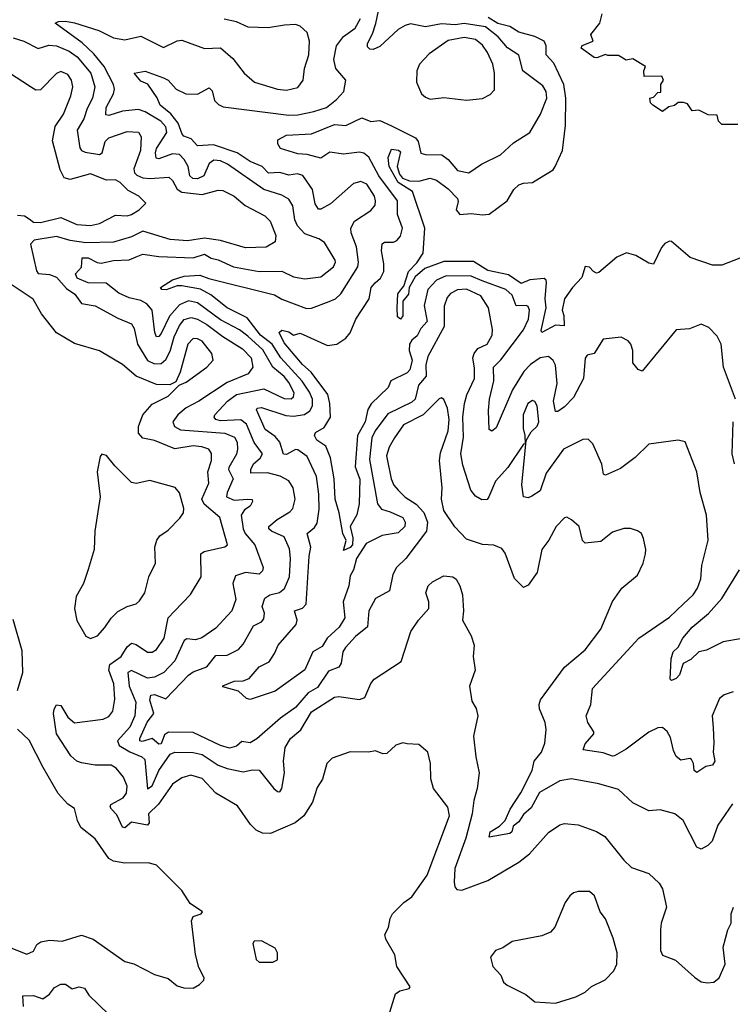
# Model space of a CAD drawing. Extents: x 1245432 to 1420865, y 606325 to 671314.
# Tile 239 of 256: x 1388404 to 1391531, y 616409 to 620730. Entities that reach past the tile are written whole.
import ezdxf

# ---------------------------------------------------------------- set-up
doc = ezdxf.new("R2010")
doc.units = 0

msp = doc.modelspace()

# ---------------------------------------------------------------- linework, layer by layer
at = {"layer": '0CON20XD'}
for points in [[(1389964.5, 619575.5), (1389988, 619595), (1390001.5, 619625), (1390002.2, 619657.8), (1389991.3, 619715), (1389995, 619745.7), (1390005, 619752.9), (1390045, 619753.8), (1390059.3, 619760.7), (1390075, 619779.2), (1390084.6, 619815), (1390062.6, 619875), (1390062.5, 619935), (1389979.7, 620045), (1389936, 620126), (1389915, 620143.7), (1389895, 620147.6), (1389825, 620138.9), (1389765, 620148.7), (1389725, 620121.9), (1389665, 620137.5), (1389625, 620140.9), (1389548.8, 620165), (1389536.2, 620185), (1389537, 620203), (1389575, 620223.5), (1389685, 620229.4), (1389785, 620269.2), (1389835, 620265.9), (1389905, 620298.7), (1389945, 620283.4), (1389985, 620286.7), (1390036.2, 620263.8), (1390141, 620211), (1390152.8, 620195), (1390165, 620144.4), (1390185, 620138.1), (1390256.6, 620136.6), (1390285, 620116), (1390325, 620068), (1390375, 620058.1), (1390430, 620095), (1390513.9, 620136.1), (1390570.8, 620189.2), (1390643.1, 620235), (1390690, 620315), (1390717.8, 620385), (1390713.8, 620415), (1390699.2, 620439.1), (1390612.3, 620505), (1390594, 620574), (1390545, 620606.5), (1390504.2, 620655), (1390448, 620698), (1390355, 620713.2), (1390315, 620707), (1390255, 620711.8), (1390185, 620698.8), (1390118.9, 620711.1), (1390095.3, 620704.7), (1390065, 620686.7), (1389985, 620612.7), (1389955, 620599.5), (1389940.3, 620600.3), (1389930.3, 620610.3), (1389930, 620625), (1389952.5, 620667.5), (1389967.3, 620712.7), (1389990.2, 620825)], [(1390922, 619625), (1390905, 619644), (1390885, 619646.7), (1390871.6, 619598.4), (1390830, 619555), (1390794.6, 619505), (1390784.4, 619455), (1390791.7, 619431.7), (1390793.6, 619386.4), (1390755, 619389.4), (1390695, 619356.2), (1390692.1, 619365), (1390714.5, 619465), (1390710.5, 619505), (1390716.5, 619576.5), (1390715, 619586.7), (1390705, 619594.1), (1390642.1, 619587.9), (1390605, 619572.2), (1390549.5, 619609.5), (1390458.4, 619628.4), (1390395, 619669.1), (1390265, 619669.1), (1390182.5, 619637.5), (1390139.3, 619600.7), (1390113.3, 619555), (1390110, 619525), (1390085.4, 619495), (1390085, 619430), (1390075, 619415.8), (1390061.4, 619425), (1390060, 619465), (1390063.3, 619526.7), (1390080.4, 619549.6), (1390090.2, 619559.8), (1390109.6, 619625), (1390147.5, 619662.5), (1390175.4, 619705), (1390182.2, 619815), (1390128, 619975), (1390065, 620014.7), (1390024.8, 620085), (1390021.2, 620125), (1390035, 620161.2), (1390067, 620157), (1390075, 620150), (1390060.5, 620085), (1390071.4, 620051.4), (1390084, 620034), (1390115, 620022.7), (1390155, 620021.4), (1390205, 620034.7), (1390233.3, 620025), (1390285, 619987.7), (1390325, 619945.2), (1390327.6, 619932.4), (1390319, 619895), (1390335, 619874.3), (1390385, 619879.8), (1390435, 619873.3), (1390465, 619876.9), (1390543.3, 619935), (1390573.1, 619985), (1390595, 620004.7), (1390615, 620012.5), (1390655, 620015.4), (1390685, 620034.4), (1390745, 620071.4), (1390754.6, 620085.4), (1390785.5, 620155), (1390798.7, 620265), (1390801, 620385), (1390791.7, 620445), (1390748.7, 620538.7), (1390714.1, 620575), (1390714.3, 620615), (1390705.8, 620635), (1390665, 620656.4), (1390595, 620674.4), (1390555, 620699.9), (1390502.8, 620712.8), (1390459.4, 620739.4)], [(1391555, 620270), (1391485, 620270), (1391470, 620285), (1391465, 620310), (1391425, 620312.5), (1391385, 620332.5), (1391355, 620330), (1391335, 620360), (1391317, 620367), (1391293, 620367), (1391277, 620353), (1391253, 620347), (1391225, 620327.5), (1391182.5, 620355), (1391172.5, 620365), (1391170, 620385), (1391185, 620390), (1391205, 620410), (1391218.3, 620411.7), (1391217.5, 620445), (1391230, 620465), (1391222.5, 620482.5), (1391145, 620480), (1391142.5, 620505), (1391150, 620525), (1391095, 620557.5), (1391065, 620552.5), (1391032.5, 620572.5), (1390985, 620572.5), (1390975, 620577.5), (1390937.5, 620562.5), (1390925, 620564), (1390867.5, 620605), (1390873, 620617), (1390920, 620635), (1390910, 620665), (1390950, 620715), (1390960, 620755)], [(1391531.7, 617288.3), (1391467.8, 617195), (1391442.5, 617125), (1391424, 617105), (1391395, 617089.2), (1391375, 617098.8), (1391315, 617215.8), (1391278.8, 617245), (1391215, 617262.5), (1391165, 617258), (1391095, 617292), (1391031.8, 617351.8), (1390945, 617375.8), (1390825, 617397.4), (1390775, 617390), (1390685, 617338.1), (1390649, 617271), (1390615, 617242.1), (1390595, 617209.6), (1390569.7, 617190.3), (1390563.1, 617165), (1390555, 617157.5), (1390465, 617141.4), (1390469.1, 617165), (1390509.7, 617190.3), (1390534.7, 617215.3), (1390556.1, 617265), (1390603.8, 617336.2), (1390653.6, 617435), (1390662.5, 617475), (1390694.5, 617515), (1390708, 617555), (1390714.5, 617615), (1390709.4, 617645), (1390684.5, 617705), (1390683.1, 617725), (1390690, 617745), (1390795, 617887.5), (1390885, 617964.3), (1390954.4, 618055), (1391005, 618176.2), (1391046.7, 618235), (1391115, 618291.2), (1391140, 618345), (1391150.8, 618385), (1391152.5, 618405), (1391142.3, 618452.3), (1391132.5, 618475), (1391115.9, 618485.9), (1391085, 618496), (1391055, 618496.2), (1391005, 618480.8), (1390955, 618440), (1390885, 618432.5), (1390873.8, 618443.8), (1390859.4, 618505), (1390825, 618534.2), (1390805, 618545.7), (1390795, 618544), (1390758.6, 618505), (1390725.7, 618445), (1390695, 618403.8), (1390675, 618303.8), (1390635, 618247.5), (1390615, 618237.5), (1390575, 618276.7), (1390535, 618388.8), (1390519.6, 618409.6), (1390485, 618423.5), (1390435, 618426.7), (1390365, 618450.6), (1390314, 618504), (1390265.7, 618575.7), (1390255.3, 618625), (1390258.4, 618675), (1390245.9, 618795), (1390251.4, 618828.6), (1390284.1, 618925), (1390288.6, 618975), (1390281.7, 619025), (1390265, 619062.5), (1390255, 619070), (1390245, 619065.8), (1390174.6, 618995), (1390087.8, 618952.2), (1390048.8, 618895), (1390025.9, 618854.1), (1390014.3, 618815), (1390034.2, 618714.2), (1390046.3, 618686.3), (1390064.4, 618664.4), (1390095, 618634.1), (1390143.8, 618603.8), (1390177.1, 618567.1), (1390193.3, 618525), (1390190, 618485), (1390098.2, 618365), (1390057.8, 618325), (1390041.9, 618295), (1390026.5, 618223.5), (1389965, 618190), (1389936.2, 618135), (1389930.4, 618065), (1389877.3, 618022.7), (1389833.5, 617975), (1389821.7, 617955), (1389814.3, 617905), (1389805, 617887.7), (1389759.3, 617870.7), (1389710.8, 617799.2), (1389670.3, 617775), (1389615, 617711.7), (1389548.8, 617665), (1389445, 617572.9), (1389415, 617556.7), (1389378.7, 617561.3), (1389355, 617541.1), (1389325, 617532.2), (1389285, 617544.4), (1389165, 617601.5), (1389057.5, 617602.5), (1389039.2, 617590.9), (1389025, 617551.1), (1389015, 617550.5), (1388985, 617574.5), (1388941.6, 617561.6), (1388931.1, 617565), (1388931.4, 617575), (1388963.2, 617646.8), (1388992.4, 617685), (1388975, 617744), (1388979.6, 617765), (1388995, 617768.4), (1389045, 617748.8), (1389145, 617853.4), (1389165, 617868), (1389225, 617890), (1389265, 617939.7), (1389315, 617940.4), (1389365, 617965.5), (1389385, 617988.5), (1389430.8, 618069.2), (1389465, 618087.3), (1389475, 618100), (1389477.8, 618125), (1389468.4, 618155), (1389479.3, 618190.7), (1389501.9, 618205), (1389544.2, 618215.8), (1389566.1, 618233.9), (1389587.7, 618285), (1389591.9, 618365), (1389587.4, 618407.4), (1389565, 618460.7), (1389508.9, 618485), (1389496.7, 618495), (1389496.7, 618505), (1389533.3, 618536.7), (1389589.8, 618570.2), (1389602.5, 618585), (1389613.6, 618625), (1389604.6, 618675), (1389585, 618705.6), (1389547, 618727), (1389491.5, 618741.5), (1389419.1, 618739.1), (1389418.1, 618755), (1389430.1, 618779.9), (1389459.4, 618805), (1389470, 618825), (1389433.6, 618873.6), (1389399.6, 618955), (1389375, 618973.3), (1389285, 618969.3), (1389264.6, 618975), (1389256.9, 618985), (1389260, 618995), (1389316.2, 619055), (1389355, 619085.5), (1389475, 619109.1), (1389565, 619067), (1389595, 619066.2), (1389606.2, 619075), (1389608.2, 619091.8), (1389585, 619137.3), (1389565, 619163.3), (1389514.7, 619204.7), (1389470.4, 619280.4), (1389405, 619340.5), (1389369.1, 619369.1), (1389285, 619412), (1389185, 619487.2), (1389145, 619495.2), (1389105, 619478.1), (1389062, 619428), (1389025, 619351.8), (1389015, 619339.6), (1389005, 619337.8), (1388997.1, 619357.1), (1388985, 619454.4), (1388962.6, 619482.6), (1388935, 619497.4), (1388885, 619509.1), (1388839.5, 619529.5), (1388783.8, 619573.8), (1388705, 619575.5), (1388655.9, 619595), (1388648.7, 619615), (1388675.8, 619644.2), (1388677.5, 619685), (1388705, 619684.8), (1388744.2, 619664.2), (1388761.7, 619661.7), (1388815, 619672.4), (1388885, 619675.3), (1388915, 619688.9), (1388945, 619700.5), (1389015, 619690.8), (1389164.8, 619684.8), (1389215, 619701), (1389245, 619682.6), (1389275, 619676), (1389342.5, 619645), (1389455, 619624.4), (1389555, 619626.1), (1389605, 619600.7), (1389655, 619592.9), (1389725, 619600.8), (1389781.1, 619645), (1389790, 619665), (1389787.9, 619675), (1389741.4, 619751.4), (1389717.4, 619767.4), (1389655, 619790), (1389623.5, 619825), (1389611.4, 619851.4), (1389603, 619913), (1389585, 619942.7), (1389555, 619959.1), (1389474.8, 619984.8), (1389315.6, 620095.6), (1389285, 620109.8), (1389256.6, 620113.4), (1389235, 620099.1), (1389211.9, 620045), (1389185, 620031.9), (1389163.4, 620033.4), (1389151.4, 620045), (1389142.7, 620085), (1389126.5, 620116.5), (1389105, 620138.3), (1389075, 620140.8), (1389015, 620118.7), (1389002.8, 620122.7), (1388999.4, 620145), (1389004.1, 620165), (1389049.6, 620235), (1389045, 620259.6), (1389022.9, 620285), (1388955, 620325.7), (1388925, 620335.2), (1388855, 620328.1), (1388795, 620308.9), (1388782.4, 620312.4), (1388782.9, 620345), (1388815.9, 620405), (1388820.3, 620425), (1388815.7, 620445), (1388775, 620524.1), (1388729.8, 620579.8), (1388678.2, 620628.2), (1388560, 620715), (1388575, 620722), (1388605, 620722.5), (1388645, 620715.8), (1388751.6, 620681.6), (1388815, 620650), (1388865, 620640.6), (1388935, 620657.3), (1389035, 620607.3), (1389095, 620636.4), (1389115, 620639.5), (1389215, 620603.1), (1389285, 620606.2), (1389339.3, 620559.3), (1389388.9, 620495), (1389435, 620455.6), (1389535, 620424.6), (1389575, 620420.4), (1389625, 620431.5), (1389648.2, 620465), (1389653.9, 620515), (1389673.3, 620575), (1389676.1, 620635), (1389665, 620673.6), (1389635, 620700.8), (1389615, 620708.2), (1389566.4, 620706.4), (1389495, 620693.3), (1389407.4, 620697.4), (1389355, 620720.6), (1389302, 620732)], [(1391535, 617780.4), (1391495, 617767.3), (1391475, 617750.8), (1391442.9, 617675), (1391446.7, 617623.3), (1391450.7, 617555), (1391446.6, 617515), (1391454.7, 617475), (1391445, 617458.5), (1391415, 617452.4), (1391375, 617425.8), (1391363.5, 617435), (1391361.6, 617465), (1391352.8, 617482.8), (1391345, 617487.2), (1391305, 617479.7), (1391285.5, 617495.5), (1391272.6, 617522.6), (1391260.1, 617580.1), (1391245.8, 617605.8), (1391225, 617622.7), (1391205, 617621.8), (1391165, 617602.7), (1391065, 617528.6), (1391015, 617499.2), (1391005, 617497.1), (1390965, 617512.7), (1390876.2, 617525), (1390885, 617551.2), (1390923.3, 617595), (1390923.3, 617605), (1390897.5, 617645), (1390890, 617675), (1390910, 617725), (1390917.1, 617795), (1391120.5, 618015), (1391255, 618108.2), (1391316.4, 618166.4), (1391360, 618205), (1391377.9, 618235), (1391393.7, 618276.3), (1391397.3, 618335), (1391425.4, 618445), (1391417.7, 618555), (1391389.6, 618655), (1391375.3, 618745.3), (1391325, 618877.5), (1391293.8, 618883.8), (1391165, 618866.9), (1391105, 618808.9), (1391040.7, 618759.3), (1390975, 618730.8), (1390965.7, 618735.7), (1390959.1, 618779.1), (1390918.7, 618868.7), (1390898.6, 618888.6), (1390875, 618888), (1390791.1, 618845), (1390715, 618739.6), (1390687.8, 618662.2), (1390651.9, 618638.1), (1390635, 618631.1), (1390615.7, 618635.7), (1390608.2, 618688.2), (1390626.4, 618883.6), (1390648.7, 618921.3), (1390675, 618945.4), (1390682, 618965), (1390674.6, 619034.6), (1390665, 619054.2), (1390655, 619058.1), (1390633.8, 619045), (1390613.9, 618995), (1390613.3, 618935), (1390621.4, 618905), (1390621.7, 618868.3), (1390615, 618866.7), (1390545.5, 618765), (1390491.8, 618705), (1390462.9, 618635), (1390455, 618624.3), (1390432.2, 618622.2), (1390405, 618639.2), (1390383.8, 618665), (1390348.8, 618775), (1390340, 618825), (1390351.9, 618898.1), (1390349, 618985), (1390356.1, 619045), (1390366.3, 619083.7), (1390400, 619155), (1390400.1, 619200.1), (1390392.8, 619245), (1390398.4, 619265), (1390415, 619286.1), (1390455.5, 619305), (1390476.9, 619345), (1390479.5, 619369.5), (1390461.3, 619465), (1390427.2, 619517.2), (1390365, 619547.5), (1390325, 619544.3), (1390295, 619528.2), (1390279.9, 619510.1), (1390267, 619473), (1390266.4, 619383.6), (1390195, 619251.4), (1390186.7, 619215), (1390188.4, 619165), (1390154.4, 619125.6), (1390139.2, 619065), (1390125, 619051), (1390020.3, 618999.7), (1389964.4, 618925), (1389949.8, 618895), (1389938.8, 618798.8), (1389974.1, 618605), (1389991.1, 618581.1), (1390029.3, 618569.3), (1390084.8, 618545), (1390096.1, 618525), (1390093.6, 618505), (1390065, 618478.4), (1389995, 618466.5), (1389925, 618430.4), (1389881.5, 618365), (1389869.2, 618315), (1389855, 618288.6), (1389848.1, 618245), (1389824.2, 618175), (1389830.5, 618105), (1389805.9, 618064.1), (1389753, 618015), (1389731.7, 617978.3), (1389690.8, 617955), (1389655, 617877), (1389525, 617782.4), (1389415, 617746.9), (1389400, 617750), (1389365, 617783.1), (1389295, 617801.2), (1389295, 617806.5), (1389345, 617826.4), (1389385, 617827.5), (1389411.3, 617838.7), (1389455, 617890), (1389499.2, 617910.8), (1389521.6, 617948.4), (1389537.8, 617985), (1389617.8, 618075), (1389622.2, 618095), (1389610.6, 618135), (1389645, 618147.1), (1389660.9, 618165), (1389674.3, 618375), (1389682.3, 618415), (1389665.6, 618475), (1389698.5, 618501.5), (1389710.1, 618519.9), (1389718.7, 618581.3), (1389717.5, 618647.5), (1389706.6, 618725), (1389665, 618812.2), (1389625, 618842.2), (1389615, 618842.9), (1389575, 618821.1), (1389562.2, 618822.2), (1389545.4, 618875.4), (1389525, 618901), (1389481.3, 618931.4), (1389443, 619017), (1389446.2, 619025), (1389465, 619028.1), (1389572.5, 618992.5), (1389605, 618989.3), (1389653.5, 618996.5), (1389677.6, 619012.4), (1389688.9, 619035), (1389689.4, 619065), (1389675.4, 619095.4), (1389643.1, 619143.1), (1389550, 619245), (1389511.8, 619305), (1389461.2, 619345), (1389401.7, 619421.7), (1389315, 619465.2), (1389242.8, 619522.8), (1389197.6, 619547.6), (1389115, 619562.2), (1389095, 619561.2), (1389046.2, 619543.8), (1389027.5, 619545), (1389022, 619555), (1389075, 619587.5), (1389125.2, 619604.8), (1389195, 619608.7), (1389233.5, 619593.5), (1389522.9, 619522.9), (1389555, 619503.9), (1389662.1, 619462.1), (1389685, 619463.6), (1389762.5, 619492.5), (1389790.6, 619505), (1389813, 619527), (1389887.9, 619645), (1389890.8, 619665), (1389882.6, 619732.6), (1389858.8, 619795), (1389857.4, 619815), (1389873.8, 619846.2), (1389945, 619891.8), (1389963.4, 619915), (1389966.2, 619935), (1389960.7, 619955), (1389928.1, 620008.1), (1389900.6, 620019.4), (1389868.6, 620011.4), (1389767.8, 619922.2), (1389725, 619897.9), (1389715, 619898.1), (1389701.4, 619921.4), (1389688.9, 619985), (1389646.5, 620046.5), (1389623.3, 620053.3), (1389585, 620047.2), (1389545, 620058.4), (1389495.7, 620055.7), (1389468.5, 620085), (1389415, 620106.8), (1389358, 620145), (1389255, 620181), (1389185, 620175.5), (1389157.2, 620207.2), (1389125, 620218.2), (1389117.6, 620227.6), (1389100.2, 620275), (1389066.9, 620316.9), (1389020.8, 620355), (1389007.2, 620387.2), (1388966.4, 620446.4), (1388935, 620460), (1388905.8, 620495), (1388955, 620503.1), (1389035, 620474.7), (1389055, 620463.8), (1389091.2, 620425), (1389133.3, 620405), (1389185, 620403.4), (1389235, 620430), (1389248.1, 620418.1), (1389259.5, 620375), (1389276.8, 620356.8), (1389296.7, 620346.7), (1389585, 620310.7), (1389625, 620312.5), (1389695, 620326.3), (1389750, 620345), (1389795, 620380), (1389826.9, 620415), (1389835.7, 620465), (1389790.9, 620515), (1389782.4, 620555), (1389794.8, 620615), (1389824.4, 620655.6), (1389876.9, 620693.1), (1389899.2, 620735)], [(1388375, 620649.8), (1388422.2, 620635), (1388485, 620604), (1388531.4, 620618.6), (1388565, 620614.4), (1388620.9, 620590.9), (1388656.7, 620566.7), (1388715.6, 620495.6), (1388734, 620435), (1388723.6, 620385), (1388699.9, 620340.1), (1388686.1, 620295), (1388656.6, 620245), (1388667.3, 620167.3), (1388675.6, 620155), (1388691.7, 620148.3), (1388755, 620138.4), (1388765.8, 620145), (1388778.5, 620195), (1388795, 620211.5), (1388875, 620238.3), (1388925, 620235.4), (1388937.3, 620215), (1388933.6, 620155), (1388904.8, 620074.8), (1388907.9, 620057.9), (1388917.5, 620047.5), (1388945, 620035.9), (1388975, 620032.5), (1389059.1, 620039.1), (1389075, 620024.5), (1389095.4, 619985.4), (1389115, 619973.3), (1389205, 619962.9), (1389275, 619981.8), (1389295, 619980.8), (1389345, 619954.6), (1389394, 619914), (1389479.5, 619869.5), (1389503.6, 619845), (1389527.9, 619782.1), (1389525.5, 619754.5), (1389485, 619731.8), (1389395, 619729.1), (1389285, 619760.8), (1389215, 619771), (1389140.4, 619759.6), (1389065, 619765.2), (1388945, 619802.3), (1388895, 619777.3), (1388815, 619753.9), (1388695, 619750.6), (1388625, 619760.6), (1388565, 619777.7), (1388467.7, 619762.3), (1388450.8, 619745), (1388477.5, 619627.5), (1388485, 619616), (1388535, 619611.9), (1388565, 619600), (1388609.9, 619549.9), (1388646.1, 619525), (1388675, 619483.9), (1388735, 619474.6), (1388835, 619419.1), (1388894.3, 619395), (1388906.8, 619375), (1388921.3, 619305), (1388965, 619234), (1388995, 619219.5), (1389025, 619221.2), (1389045, 619238.1), (1389064.2, 619275), (1389081.7, 619338.3), (1389105, 619388.1), (1389126.2, 619413.8), (1389157.2, 619422.8), (1389185, 619415.9), (1389225, 619391.7), (1389295, 619338.9), (1389381.2, 619285), (1389419.5, 619245), (1389427.5, 619205), (1389407.1, 619175), (1389315, 619137.3), (1389190.4, 619055), (1389135, 619025.7), (1389097.6, 618995), (1389076.4, 618965), (1389083.5, 618945), (1389109.6, 618929.6), (1389305, 618915.4), (1389346.8, 618896.8), (1389359, 618875), (1389359.8, 618845), (1389355, 618822.2), (1389322, 618765), (1389320.3, 618755), (1389340.2, 618715), (1389314.2, 618655), (1389312.3, 618635), (1389345, 618621.1), (1389405, 618625.5)], [(1390365, 620376.9), (1390435, 620384.4), (1390469.1, 620400.9), (1390488.2, 620421.8), (1390488.4, 620495), (1390480.7, 620535), (1390456.8, 620585), (1390435, 620617.2), (1390405, 620643.2), (1390355, 620651), (1390285, 620637.9), (1390200.7, 620579.3), (1390158.9, 620535), (1390147.1, 620505), (1390146, 620455), (1390167.1, 620405), (1390185, 620389.4), (1390205, 620381.5), (1390265, 620387.5), (1390365, 620376.9)], [(1388395, 619871.3), (1388425, 619868.8), (1388445.8, 619855), (1388465, 619841.6), (1388495, 619840), (1388585, 619861), (1388655, 619830.2), (1388715, 619825.8), (1388755, 619835.9), (1388825, 619871.5), (1388875, 619869.2), (1388895, 619874.7), (1388928.5, 619895), (1388958, 619925), (1388926.4, 619955), (1388879.5, 619979.5), (1388845, 620014.6), (1388825, 620026.2), (1388785, 620025.8), (1388715, 620053), (1388625, 620028.4), (1388599.5, 620035), (1388581.1, 620071.1), (1388547.9, 620197.9), (1388559.4, 620260.6), (1388595.9, 620315), (1388628, 620395), (1388636.7, 620435), (1388631.5, 620465), (1388615, 620489.4), (1388585, 620502.9), (1388565, 620494), (1388495, 620421.5), (1388475, 620420.4), (1388452.2, 620435), (1388355, 620497.8)], [(1391565, 619682.5), (1391485, 619652.4), (1391445, 619652), (1391346.3, 619686.3), (1391265, 619755.8), (1391255, 619758), (1391235, 619748), (1391220, 619730), (1391185, 619656.7), (1391165, 619661.2), (1391107.5, 619695), (1391066.4, 619706.4), (1391025, 619687.5), (1390945, 619620), (1390935, 619618), (1390922, 619625)], [(1390021.9, 616355), (1390053.8, 616455), (1390072.3, 616467.7), (1390112.5, 616477.5), (1390117.5, 616485), (1390059.2, 616575), (1390050, 616625), (1390011.2, 616695), (1390006.7, 616715), (1390022.5, 616745), (1390030, 616785), (1390040, 616805), (1390089.2, 616855), (1390125, 616880), (1390191.8, 616975), (1390290.6, 617235), (1390283.5, 617273.5), (1390220.6, 617355), (1390208.3, 617398.3), (1390206.7, 617465), (1390195.7, 617515), (1390155, 617548.8), (1390105, 617551.2), (1390085, 617556), (1390055, 617545.6), (1390015, 617508.9), (1389998.3, 617508.3), (1389965, 617521.2), (1389935, 617515.8), (1389855, 617516.2), (1389775, 617488.8), (1389752.5, 617465), (1389733.6, 617396.4), (1389709.7, 617360.3), (1389688.6, 617295), (1389650.6, 617235), (1389612.5, 617205), (1389505, 617158.2), (1389469.3, 617159.3), (1389442.4, 617172.4), (1389417, 617197), (1389359.4, 617279.4), (1389265, 617335.5), (1389205, 617399.5), (1389155, 617414.3), (1389115, 617403.1), (1389074.5, 617375), (1389012.6, 617287.4), (1388969.1, 617245), (1388972.1, 617205), (1388965.3, 617194.7), (1388895, 617207.3), (1388865, 617182.7), (1388855, 617185.6), (1388829.9, 617239.9), (1388806.8, 617265), (1388801.2, 617275), (1388804.6, 617285), (1388857.8, 617315), (1388872.5, 617335), (1388875.9, 617365.9), (1388860, 617405), (1388826.7, 617445), (1388805, 617457.8), (1388735, 617458.5), (1388675, 617467.7), (1388655, 617475.9), (1388628.7, 617498.7), (1388566.1, 617595), (1388552.9, 617685), (1388555.7, 617704.3), (1388565, 617722.2), (1388585, 617719.5), (1388615, 617669.4), (1388645, 617644.4), (1388770.2, 617659.8), (1388795, 617670.9), (1388812.3, 617695), (1388821.7, 617748.3), (1388816.8, 617815), (1388794.8, 617875), (1388800.1, 617899.9), (1388848.8, 617935), (1388875, 617976.9), (1388895, 617992.8), (1388915, 617988.2), (1388965, 617954.6), (1388985, 617953.9), (1389005, 617965.4), (1389038.6, 618015), (1389055.6, 618104.4), (1389084, 618134), (1389153, 618207), (1389200, 618285), (1389199.4, 618385), (1389214.2, 618395.8), (1389303.8, 618416.2), (1389315.5, 618425), (1389281.8, 618545), (1389214.2, 618604.2), (1389203.8, 618625), (1389233.5, 618695), (1389230.4, 618745), (1389246.1, 618795), (1389245.8, 618825.8), (1389234.2, 618844.2), (1389204, 618855), (1389165, 618859.3), (1389085, 618847), (1388995, 618882.5), (1388945, 618893.1), (1388926.1, 618915), (1388925.8, 618945), (1388944.8, 618995.2), (1388985, 619041.8), (1389055, 619077.1), (1389104, 619126), (1389135, 619138.5), (1389225, 619204.5), (1389252.9, 619235), (1389247.8, 619265), (1389205, 619318.5), (1389185, 619329.6), (1389165, 619330.4), (1389141.9, 619305), (1389107.7, 619182.3), (1389089.7, 619140.3), (1389063.1, 619126.9), (1389005, 619129.1), (1388915, 619164.6), (1388855, 619216.2), (1388755, 619276.4), (1388645, 619308.1), (1388565, 619355.5), (1388499.3, 619439.3), (1388462.8, 619502.8), (1388339.6, 619585)], [(1391545.4, 619065), (1391493.1, 619205), (1391482.9, 619305), (1391465, 619341.2), (1391428.3, 619378.3), (1391395, 619393.3), (1391343.3, 619373.3), (1391285, 619368.8), (1391135, 619186.7), (1391117.5, 619195), (1391095, 619223.3), (1391095, 619277.5), (1391086.3, 619306.3), (1391075, 619320), (1391043.9, 619336.1), (1390965, 619328), (1390925, 619264), (1390895, 619256.9), (1390885, 619244), (1390878.5, 619155), (1390835, 619071.8), (1390795, 619031.1), (1390765, 619010), (1390755, 619010), (1390746.9, 619055), (1390762.5, 619132.5), (1390755, 619212.9), (1390745, 619234.4), (1390725, 619252.2), (1390688.6, 619245), (1390645, 619217), (1390617.1, 619185), (1390567.4, 619105), (1390495, 618938.5), (1390476.7, 618923.3), (1390465, 618931.5), (1390460.7, 619015), (1390465.8, 619065), (1390485.5, 619144.5), (1390482.8, 619205), (1390515, 619236.8), (1390615, 619368.7), (1390637.4, 619415), (1390640.8, 619455), (1390635, 619471.1), (1390626.2, 619475), (1390583.2, 619473.2), (1390565, 619520.4), (1390537.9, 619545), (1390433, 619583), (1390385, 619604.6), (1390274.9, 619605.2), (1390233.7, 619586.3), (1390194.6, 619545.4), (1390178.4, 619475), (1390191.9, 619405), (1390164.7, 619375), (1390148.3, 619341.7), (1390125, 619323.3), (1390114.1, 619305.9), (1390112.5, 619277.5), (1390127.1, 619235), (1390116.5, 619193.5), (1390105, 619179.8), (1390033.5, 619145), (1390021.8, 619115), (1389945.8, 619044.2), (1389931.2, 619018.8), (1389919.6, 618965), (1389887, 618905), (1389876.6, 618766.6), (1389896.3, 618713.7), (1389893.9, 618605), (1389884, 618556), (1389853.6, 618505), (1389865.3, 618455), (1389864.5, 618425), (1389855, 618413.4), (1389825, 618400), (1389836.3, 618443.7), (1389821.5, 618475), (1389806.1, 618566.1), (1389788.2, 618625), (1389784.4, 618715), (1389767.5, 618807.5), (1389747.9, 618857.9), (1389708.6, 618885), (1389697.1, 618905), (1389702.5, 618917.5), (1389739.6, 618940.4), (1389767.6, 618985), (1389765.2, 619044.8), (1389756.4, 619085), (1389682.8, 619182.8), (1389645, 619216.7), (1389565, 619311.2), (1389542.9, 619357.1), (1389555, 619366.9), (1389585, 619360), (1389605, 619345.8), (1389635, 619354.3), (1389755, 619299.5), (1389796, 619305), (1389835, 619331.9), (1389854.7, 619355.3), (1389879.2, 619415), (1389937.8, 619505), (1389946.6, 619555), (1389964.5, 619575.5)], [(1391540.9, 618780.9), (1391531, 618825), (1391535.3, 618964.7)], [(1388715, 618014.3), (1388745, 618026), (1388778.3, 618061.7), (1388805, 618103.1), (1388835, 618131.9), (1388875, 618154.4), (1388915, 618165.6), (1388930.5, 618179.5), (1388952.5, 618215), (1388970.7, 618285), (1389000, 618345), (1388997.3, 618415), (1389005.5, 618445), (1389018.9, 618465), (1389055, 618489.1), (1389107.5, 618542.5), (1389122.2, 618565), (1389123.8, 618585), (1389105, 618653.8), (1389087, 618677), (1388975, 618706.9), (1388915, 618694.4), (1388895, 618699.2), (1388821.3, 618771.3), (1388785, 618816.7), (1388765, 618822.5), (1388756.7, 618813.3), (1388744, 618745), (1388756.7, 618635), (1388734.5, 618485.5), (1388731.4, 618405), (1388703.9, 618316.1), (1388683.8, 618255), (1388651.2, 618198.8), (1388644, 618145), (1388655, 618093.3), (1388694.4, 618024.4), (1388715, 618014.3)], [(1389405, 618625.5), (1389423.6, 618623.6), (1389426, 618615), (1389416.2, 618595), (1389391.2, 618578.8), (1389375.3, 618555), (1389384.2, 618495), (1389393.9, 618475), (1389436.1, 618425), (1389473.1, 618325), (1389469.8, 618310.2), (1389455, 618295.7), (1389395, 618303.6), (1389350.8, 618289.1), (1389339.1, 618255), (1389352.9, 618185), (1389334.5, 618135), (1389265, 618059.6), (1389202.9, 618017.1), (1389175, 618007.5), (1389137.5, 618012.5), (1389125.3, 618004.7), (1389085, 617915.4), (1389036.9, 617865), (1388995.4, 617844.6), (1388965, 617839.2), (1388895, 617874.2), (1388879.1, 617865), (1388885.2, 617804.8), (1388913.2, 617735), (1388909.8, 617675), (1388886.7, 617625), (1388832.7, 617565), (1388841.3, 617545), (1388887, 617517), (1388940, 617495), (1388952.9, 617482.9), (1388965, 617354.5), (1388985, 617366.8), (1389014.8, 617435), (1389065, 617506), (1389085, 617515.2), (1389165, 617514.3), (1389205, 617505.2), (1389275, 617457.3), (1389315, 617442.7), (1389385, 617428.4), (1389425, 617437.8), (1389455, 617435.4), (1389520, 617355), (1389535, 617341.9), (1389545, 617340.8), (1389554, 617356), (1389565.9, 617425), (1389561.9, 617475), (1389568.8, 617535), (1389593.2, 617575), (1389637.2, 617612.8), (1389685, 617691.6), (1389785, 617756.2), (1389805, 617759.7), (1389895, 617746.4), (1389918.6, 617755), (1389932.2, 617785), (1389945, 617816.2), (1389960, 617835), (1390077.6, 617912.4), (1390120.8, 618045), (1390154, 618095), (1390199.2, 618145), (1390200, 618175), (1390185.9, 618215), (1390196.4, 618245), (1390215, 618263.3), (1390265, 618288.8), (1390305, 618284), (1390319.2, 618275), (1390335.6, 618245), (1390346.7, 618205), (1390352.2, 618135), (1390348, 618095), (1390385, 618026.2), (1390398.1, 617985), (1390394.4, 617935), (1390402.2, 617875), (1390378.5, 617805), (1390388.8, 617738.8), (1390407.3, 617707.3), (1390414.4, 617675), (1390395.6, 617585), (1390405.6, 617495), (1390421.1, 617425), (1390412.3, 617355), (1390397.2, 617302.8), (1390389.5, 617245), (1390362.4, 617137.6), (1390314.2, 617005), (1390310.9, 616945), (1390313.8, 616923.8), (1390322.5, 616912.5), (1390345, 616908.9), (1390457.9, 616952.1), (1390595, 617031.9), (1390641.8, 617068.2), (1390725, 617162.5), (1390775, 617195.7), (1390795, 617202.5), (1390855, 617195.7), (1390935, 617166.9), (1390972, 617145), (1391055, 617040.6), (1391088.3, 617008.3), (1391165, 616981.9), (1391210.6, 616940.6), (1391225.4, 616915), (1391241.8, 616835), (1391218.5, 616765), (1391216.1, 616735), (1391215.6, 616645), (1391225, 616624), (1391282.6, 616602.6), (1391365, 616526.9), (1391395, 616507.1), (1391422.1, 616502.1), (1391450, 616505), (1391474.2, 616525), (1391499.4, 616585), (1391491.1, 616658.9), (1391512, 616735), (1391526.2, 616765), (1391526, 616805), (1391536, 616835)], [(1391575, 618014.3), (1391491.2, 617998.8), (1391417.7, 617962.3), (1391384.5, 617955.5), (1391348.9, 617921.1), (1391315.5, 617904.5), (1391299.1, 617855), (1391285, 617837.8), (1391265, 617830), (1391259.2, 617835), (1391262.7, 617925), (1391272.5, 617955), (1391294, 617976), (1391314.4, 618015), (1391355, 618063.3), (1391426.5, 618123.5), (1391485, 618189.3), (1391562.8, 618315)], [(1388394.3, 617785), (1388418.1, 617865), (1388415, 617960), (1388375, 618096.7)], [(1388365, 616655.8), (1388435, 616629.2), (1388465, 616641.4), (1388479.7, 616670.3), (1388496.7, 616683.3), (1388535, 616690), (1388590, 616685), (1388675, 616711.4), (1388726.7, 616695), (1388865.7, 616595.7), (1388905, 616585.8), (1388995, 616540), (1389055, 616521.2), (1389095, 616490), (1389125, 616481.2), (1389165, 616480), (1389192.5, 616495), (1389212.5, 616515), (1389213.3, 616525), (1389190.4, 616570.4), (1389175, 616627.5), (1389157.5, 616775), (1389165.9, 616794.1), (1389200, 616805), (1389206.7, 616815), (1389151.5, 616851.5), (1389115, 616908.6), (1389005, 617018.6), (1388968.7, 617028.7), (1388865, 617028.6), (1388815, 617037.1), (1388795, 617048), (1388735, 617134), (1388673.1, 617185), (1388658.1, 617215), (1388645, 617267.5), (1388615, 617286.2), (1388573.2, 617333.2), (1388507.8, 617447.8), (1388445, 617567.8), (1388395, 617615.4)], [(1390755, 616412.9), (1390845, 616440.8), (1390885, 616462), (1390913.6, 616486.4), (1390973.6, 616516.4), (1391010.8, 616555), (1391024.4, 616585), (1391025.6, 616635), (1391008.3, 616698.3), (1390975, 616783.3), (1390951.4, 616815), (1390926, 616885), (1390905, 616904), (1390855, 616903.8), (1390835, 616898), (1390818.8, 616885), (1390798, 616855), (1390752.4, 616747.6), (1390733.8, 616725), (1390695, 616709.4), (1390565, 616683.8), (1390525, 616656.7), (1390492.5, 616645), (1390470, 616615), (1390480, 616575), (1390515, 616536.7), (1390526.7, 616505), (1390542.7, 616492.7), (1390625, 616451.2), (1390665, 616420), (1390755, 616412.9)], [(1389515, 616593.3), (1389536.1, 616603.9), (1389535.6, 616635), (1389525.6, 616655), (1389465, 616687.5), (1389432.5, 616685), (1389427.5, 616675), (1389442.5, 616605), (1389455, 616593.8), (1389515, 616593.3)], [(1388421.3, 616398.7), (1388417.5, 616445), (1388465, 616447.1), (1388505, 616432.2), (1388535, 616453.6), (1388557.5, 616482.5), (1388585, 616497.3), (1388605, 616497.3), (1388635, 616476.2), (1388665.5, 616485.5), (1388689.1, 616479.1), (1388707.9, 616447.9), (1388795, 616363.8)]]:
    msp.add_lwpolyline(points, dxfattribs=at)

doc.saveas('drawing.dxf')
